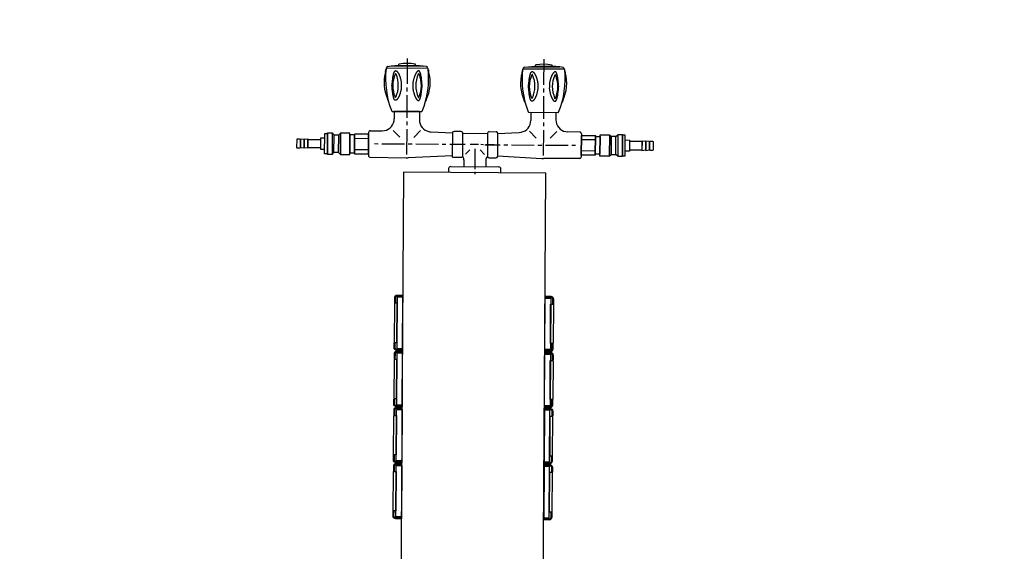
# Model space of a CAD drawing. Header units: millimetres. Extents: x -437 to 139813, y -473 to 90544.
# Tile 59 of 149: x 61743 to 62798, y 63119 to 63688. Entities that reach past the tile are written whole.
import ezdxf

# ---------------------------------------------------------------- set-up
doc = ezdxf.new("R2010")
doc.units = ezdxf.units.MM
doc.linetypes.add('DGN Style 1', pattern=[688.000884, 1.14476, -686.856124])
doc.layers.add('059 Kader (tekening)', color=253, linetype='Continuous', lineweight=13)
for name, color, linetype in [('B4TM', 3, 'Continuous'), ('installatie elektra', 4, 'Continuous'), ('LAYER_1', 160, 'Continuous'), ('meubel tek', 7, 'Continuous'), ('Xref', 253, 'Continuous')]:
    doc.layers.add(name, color=color, linetype=linetype)

# ---------------------------------------------------------------- blocks, each defined once
blk = doc.blocks.new('AE1')
at = {"layer": '059 Kader (tekening)', "color": 12, "linetype": 'Continuous', "lineweight": 13}
mesh = blk.add_polyface(dxfattribs=at)
corners = [(0, 0), (1399, 0), (1399, 841), (0, 841)]
mesh.append_faces([[corners[k] for k in face] for face in [(3, 1, 2)]], dxfattribs={"vtx0": -1, "color": 12})
mesh.append_faces([[corners[k] for k in face] for face in [(3, 0, 1)]], dxfattribs={"vtx2": -1, "color": 12})
at = {"layer": '059 Kader (tekening)', "color": 12, "linetype": 'Continuous', "lineweight": 35}
mesh = blk.add_polyface(dxfattribs=at)
corners = [(10, 10), (1389, 10), (1389, 831), (10, 831)]
mesh.append_faces([[corners[k] for k in face] for face in [(0, 2, 3)]], dxfattribs={"vtx0": -1, "color": 12})
mesh.append_faces([[corners[k] for k in face] for face in [(1, 2, 0)]], dxfattribs={"vtx1": -1, "color": 12})
blk = doc.blocks.new('electra en gas-unit ba')
at = {"layer": 'installatie elektra'}
for p, q in [((-8, 111.5), (-9, 111.5)), ((160.4, 111.5), (161.4, 111.5)), ((-8, 68.5), (-9, 68.5)), ((160.4, 68.5), (161.4, 68.5)), ((-8, 51.5), (-9, 51.5)), ((160.4, 51.5), (161.4, 51.5)), ((-8, 8.5), (-9, 8.5)), ((160.4, 8.5), (161.4, 8.5)), ((-8, -8.5), (-9, -8.5)), ((160.4, -8.5), (161.4, -8.5)), ((-8, -51.5), (-9, -51.5)), ((160.4, -51.5), (161.4, -51.5)), ((-8, -68.5), (-9, -68.5)), ((160.4, -68.5), (161.4, -68.5)), ((-8, -111.5), (-9, -111.5)), ((160.4, -111.5), (161.4, -111.5))]:
    blk.add_line(p, q, dxfattribs=at)
for points in [[(0, 117.5), (0, 119.5), (-6, 119.5, 0.414214), (-9, 116.5), (-9, 111.5)], [(-1, 117.5), (-1, 118.5), (-6, 118.5, 0.414214), (-8, 116.5), (-8, 111.5)], [(152.4, 117.5), (152.4, 119.5), (158.4, 119.5, -0.414214), (161.4, 116.5), (161.4, 111.5)], [(153.4, 117.5), (153.4, 118.5), (158.4, 118.5, -0.414214), (160.4, 116.5), (160.4, 111.5)], [(0, 62.5), (0, 60.5), (-6, 60.5, -0.414214), (-9, 63.5), (-9, 68.5)], [(-1, 62.5), (-1, 61.5), (-6, 61.5, -0.414214), (-8, 63.5), (-8, 68.5)], [(152.4, 62.5), (152.4, 60.5), (158.4, 60.5, 0.414214), (161.4, 63.5), (161.4, 68.5)], [(153.4, 62.5), (153.4, 61.5), (158.4, 61.5, 0.414214), (160.4, 63.5), (160.4, 68.5)], [(0, 57.5), (0, 59.5), (-6, 59.5, 0.414214), (-9, 56.5), (-9, 51.5)], [(-1, 57.5), (-1, 58.5), (-6, 58.5, 0.414214), (-8, 56.5), (-8, 51.5)], [(152.4, 57.5), (152.4, 59.5), (158.4, 59.5, -0.414214), (161.4, 56.5), (161.4, 51.5)], [(153.4, 57.5), (153.4, 58.5), (158.4, 58.5, -0.414214), (160.4, 56.5), (160.4, 51.5)], [(0, 2.5), (0, 0.5), (-6, 0.5, -0.414214), (-9, 3.5), (-9, 8.5)], [(-1, 2.5), (-1, 1.5), (-6, 1.5, -0.414214), (-8, 3.5), (-8, 8.5)], [(152.4, 2.5), (152.4, 0.5), (158.4, 0.5, 0.414214), (161.4, 3.5), (161.4, 8.5)], [(153.4, 2.5), (153.4, 1.5), (158.4, 1.5, 0.414214), (160.4, 3.5), (160.4, 8.5)], [(0, -2.5), (0, -0.5), (-6, -0.5, 0.414214), (-9, -3.5), (-9, -8.5)], [(-1, -2.5), (-1, -1.5), (-6, -1.5, 0.414214), (-8, -3.5), (-8, -8.5)], [(152.4, -2.5), (152.4, -0.5), (158.4, -0.5, -0.414214), (161.4, -3.5), (161.4, -8.5)], [(153.4, -2.5), (153.4, -1.5), (158.4, -1.5, -0.414214), (160.4, -3.5), (160.4, -8.5)], [(0, -57.5), (0, -59.5), (-6, -59.5, -0.414214), (-9, -56.5), (-9, -51.5)], [(-1, -57.5), (-1, -58.5), (-6, -58.5, -0.414214), (-8, -56.5), (-8, -51.5)], [(152.4, -57.5), (152.4, -59.5), (158.4, -59.5, 0.414214), (161.4, -56.5), (161.4, -51.5)], [(153.4, -57.5), (153.4, -58.5), (158.4, -58.5, 0.414214), (160.4, -56.5), (160.4, -51.5)], [(0, -62.5), (0, -60.5), (-6, -60.5, 0.414214), (-9, -63.5), (-9, -68.5)], [(-1, -62.5), (-1, -61.5), (-6, -61.5, 0.414214), (-8, -63.5), (-8, -68.5)], [(152.4, -62.5), (152.4, -60.5), (158.4, -60.5, -0.414214), (161.4, -63.5), (161.4, -68.5)], [(153.4, -62.5), (153.4, -61.5), (158.4, -61.5, -0.414214), (160.4, -63.5), (160.4, -68.5)], [(0, -117.5), (0, -119.5), (-6, -119.5, -0.414214), (-9, -116.5), (-9, -111.5)], [(-1, -117.5), (-1, -118.5), (-6, -118.5, -0.414214), (-8, -116.5), (-8, -111.5)], [(152.4, -117.5), (152.4, -119.5), (158.4, -119.5, 0.414214), (161.4, -116.5), (161.4, -111.5)], [(153.4, -117.5), (153.4, -118.5), (158.4, -118.5, 0.414214), (160.4, -116.5), (160.4, -111.5)]]:
    blk.add_lwpolyline(points, format="xyb", dxfattribs=at)
for points in [[(0, 117.5), (-6, 117.5), (-6, 62.5), (0, 62.5)], [(152.4, 117.5), (158.4, 117.5), (158.4, 62.5), (152.4, 62.5)], [(-6, 111), (-9, 111), (-9, 69), (-6, 69)], [(158.4, 111), (161.4, 111), (161.4, 69), (158.4, 69)], [(0, 57.5), (-6, 57.5), (-6, 2.5), (0, 2.5)], [(152.4, 57.5), (158.4, 57.5), (158.4, 2.5), (152.4, 2.5)], [(-6, 51), (-9, 51), (-9, 9), (-6, 9)], [(158.4, 51), (161.4, 51), (161.4, 9), (158.4, 9)], [(-6, -51), (-9, -51), (-9, -9), (-6, -9)], [(0, -57.5), (-6, -57.5), (-6, -2.5), (0, -2.5)], [(152.4, -57.5), (158.4, -57.5), (158.4, -2.5), (152.4, -2.5)], [(158.4, -51), (161.4, -51), (161.4, -9), (158.4, -9)], [(0, -117.5), (-6, -117.5), (-6, -62.5), (0, -62.5)], [(152.4, -117.5), (158.4, -117.5), (158.4, -62.5), (152.4, -62.5)], [(-6, -111), (-9, -111), (-9, -69), (-6, -69)], [(158.4, -111), (161.4, -111), (161.4, -69), (158.4, -69)]]:
    blk.add_lwpolyline(points, close=True, dxfattribs=at)
at = {"layer": 'LAYER_1', "color": 7}
for p, q in [((76.2, -252.2), (76.2, -249.6)), ((104.2, -251.2), (104.2, -255.5)), ((50.5, -257.7), (50.4, -257.7)), ((50.5, -257.7), (102, -257.7)), ((76.2, -271.1), (76.2, -255)), ((76.2, -258.1), (76.2, -255.4)), ((76.2, -276.9), (76.2, -260.7)), ((101.9, -257.7), (102, -257.7)), ((-37.8, -293.7), (-37.8, -269)), ((-36.2, -267.3), (2.7, -266.8)), ((2.7, -266.8), (4.7, -266.8)), ((3, -297.4), (3, -270.1)), ((52, -269.3), (4.7, -266.8)), ((52, -293.7), (52, -269)), ((61.2, -267.3), (53.7, -267.3)), ((70.7, -275.7), (66, -270.9)), ((81.7, -275.7), (86.5, -270.9)), ((91.3, -267.3), (98.8, -267.3)), ((100.4, -269.3), (147.8, -266.8)), ((100.4, -293.7), (100.4, -269)), ((147.8, -266.8), (149.8, -266.8)), ((149.4, -297.4), (149.4, -270.1)), ((188.6, -267.3), (149.8, -266.8)), ((190.2, -293.7), (190.2, -268.9)), ((190.2, -293.7), (190.2, -269)), ((-27.5, -281.3), (-31.5, -281.3)), ((0.7, -281.3), (-23.4, -281.3)), ((8.8, -281.3), (4.7, -281.3)), ((37, -281.3), (12.8, -281.3)), ((45.1, -281.3), (41.1, -281.3)), ((65.6, -281.3), (49.2, -281.3)), ((80, -281.3), (71.1, -281.3)), ((85.3, -281.3), (82.6, -281.3)), ((86.8, -281.3), (103.2, -281.3)), ((96.9, -281.3), (88, -281.3)), ((107.3, -281.3), (111.3, -281.3)), ((115.4, -281.3), (139.6, -281.3)), ((143.6, -281.3), (147.7, -281.3)), ((151.7, -281.3), (175.9, -281.3)), ((180, -281.3), (184, -281.3)), ((-36.2, -295.3), (-23.2, -295.5)), ((-11.6, -295.9), (-4.3, -288.6)), ((17.8, -295.9), (10.5, -288.6)), ((52, -293.4), (28.8, -294.5)), ((61.2, -295.3), (53.7, -295.3)), ((89.6, -293.1), (62.8, -293.1)), ((91.3, -295.3), (98.8, -295.3)), ((100.4, -293.4), (123.6, -294.5)), ((134.7, -295.9), (141.9, -288.6)), ((164, -295.9), (156.8, -288.6)), ((188.6, -295.3), (175.6, -295.5)), ((3, -305.5), (3, -301.5)), ((149.4, -305.5), (149.4, -301.5)), ((-10.4, -316.3), (-10.4, -308.4)), ((3, -333.7), (3, -309.5)), ((16.5, -316.3), (16.5, -307.5)), ((135.9, -316.3), (135.9, -307.5)), ((149.4, -333.7), (149.4, -309.5)), ((162.8, -316.3), (162.8, -308.4)), ((3, -341.8), (3, -337.7)), ((3, -373.1), (3, -345.8)), ((149.4, -341.8), (149.4, -337.7)), ((149.4, -373.1), (149.4, -345.8))]:
    blk.add_line(p, q, dxfattribs=at)
at = {"layer": 'LAYER_1', "color": 2}
for p, q in [((16.5, -316.3), (-10.4, -316.3)), ((135.9, -316.3), (162.8, -316.3)), ((-16.8, -327.1), (-17.5, -329)), ((23.6, -329), (23, -327.1)), ((129.4, -327.1), (128.8, -329)), ((169.9, -329), (169.3, -327.1)), ((-20.1, -358.9), (-19.7, -360.9)), ((-19, -362.5), (-19, -362.8)), ((25.2, -362.5), (-19, -362.5)), ((25.1, -362.5), (-19, -362.5)), ((-14.1, -365), (20.3, -365)), ((-6.1, -365.7), (12.2, -365.7)), ((-5.8, -365.7), (-5.8, -366.7)), ((-5.8, -365.7), (12, -365.7)), ((20.3, -365), (12.2, -365.7)), ((23.8, -364.4), (20.3, -365)), ((25.1, -362.5), (25.1, -362.8)), ((25.8, -360.9), (26.1, -358.9)), ((126.3, -358.9), (126.6, -360.9)), ((127.3, -362.5), (127.3, -362.8)), ((171.4, -362.5), (127.3, -362.5)), ((171.4, -362.5), (127.3, -362.5)), ((132.2, -365), (166.5, -365)), ((140.2, -365.7), (158.5, -365.7)), ((140.5, -365.7), (140.5, -366.7)), ((140.5, -365.7), (158.3, -365.7)), ((166.5, -365), (158.5, -365.7)), ((170.1, -364.4), (166.5, -365)), ((172.1, -360.9), (172.5, -358.9))]:
    blk.add_line(p, q, dxfattribs=at)
at = {"layer": 'LAYER_1', "color": 7}
for points in [[(50.4, -257.7), (49.5, -257.5), (48.9, -257), (48.4, -256.4), (48.2, -255.5), (48.2, -251.2)], [(104.2, -255.5), (104, -256.4), (103.5, -257), (102.9, -257.5), (102, -257.7)], [(-37.8, -293.7), (-37.8, -268.9), (-37.7, -268.3), (-37.3, -267.8), (-36.9, -267.5), (-36.2, -267.3)], [(53.7, -267.3), (53, -267.5), (52.4, -267.8), (52.2, -268.3), (52, -269)], [(62.8, -293.7), (62.8, -269), (62.7, -268.3), (62.3, -267.8), (61.7, -267.5), (61.2, -267.3)], [(64.5, -265), (64.4, -266.1), (64.1, -267), (63.5, -267.9), (62.8, -268.5)], [(89.7, -268.5), (89, -267.9), (88.4, -267), (88, -266.1), (87.9, -265)], [(89.6, -293.7), (89.6, -269), (89.8, -268.3), (90.1, -267.8), (90.7, -267.5), (91.3, -267.3)], [(98.8, -267.3), (99.4, -267.5), (100, -267.8), (100.3, -268.3), (100.4, -269)], [(188.6, -267.3), (189.3, -267.5), (189.7, -267.8), (190.1, -268.3), (190.2, -268.9)], [(-36.2, -295.3), (-36.9, -295.2), (-37.3, -294.8), (-37.7, -294.3), (-37.8, -293.7)], [(16.5, -307.5), (16.7, -305.3), (17.2, -303.2), (18.2, -301.2), (19.4, -299.4), (20.9, -297.8), (22.6, -296.5), (24.6, -295.6), (26.6, -294.9), (28.8, -294.5)], [(52, -293.7), (52.2, -294.3), (52.4, -294.8), (53, -295.2), (53.7, -295.3)], [(61.2, -295.3), (61.7, -295.2), (62.3, -294.8), (62.7, -294.3), (62.8, -293.7)], [(91.3, -295.3), (90.7, -295.2), (90.1, -294.8), (89.8, -294.3), (89.6, -293.7)], [(100.4, -293.7), (100.3, -294.3), (100, -294.8), (99.4, -295.2), (98.8, -295.3)], [(123.6, -294.5), (125.8, -294.9), (127.9, -295.6), (129.8, -296.5), (131.6, -297.8), (133.1, -299.4), (134.3, -301.2), (135.2, -303.2), (135.7, -305.3), (135.9, -307.5)], [(190.2, -293.7), (190.1, -294.3), (189.7, -294.8), (189.3, -295.2), (188.6, -295.3)], [(-23.2, -295.5), (-20.9, -295.8), (-18.7, -296.3), (-16.8, -297.3), (-14.9, -298.6), (-13.4, -300.2), (-12.1, -302), (-11.1, -304), (-10.6, -306.2), (-10.4, -308.4)], [(162.8, -308.4), (163, -306.2), (163.5, -304), (164.5, -302), (165.8, -300.2), (167.4, -298.6), (169.2, -297.3), (171.1, -296.3), (173.3, -295.8), (175.6, -295.5)]]:
    blk.add_lwpolyline(points, dxfattribs=at)
at = {"layer": 'LAYER_1', "color": 2}
for points in [[(-13.2, -316.6), (-13, -316.4), (-12.7, -316.3)], [(-12.7, -316.3), (18.8, -316.3), (19.1, -316.4), (19.4, -316.6)], [(133.1, -316.6), (133.3, -316.4), (133.6, -316.3)], [(133.6, -316.3), (165.1, -316.3), (165.4, -316.4), (165.6, -316.6)], [(-19.6, -362.1), (-20, -356.2), (-20.1, -350.5), (-19.8, -344.7), (-19.1, -339), (-18.2, -333.2), (-16.9, -327.6), (-15.2, -322), (-13.2, -316.6)], [(19.4, -316.6), (21.4, -322), (23, -327.6), (24.3, -333.2), (25.3, -339), (25.9, -344.7), (26.1, -350.5), (26.1, -356.2), (25.7, -362.1)], [(126.7, -362.1), (126.3, -356.2), (126.3, -350.5), (126.5, -344.7), (127.2, -339), (128.1, -333.2), (129.4, -327.6), (131.1, -322), (133.1, -316.6)], [(165.6, -316.6), (167.6, -322), (169.3, -327.6), (170.6, -333.2), (171.5, -339), (172.2, -344.7), (172.5, -350.5), (172.5, -356.2), (172, -362.1)], [(-20.1, -358.9), (-20.9, -355.2), (-21.5, -351.3), (-21.6, -347.5), (-21.6, -343.7), (-21, -339.9), (-20.1, -336.1), (-19, -332.6), (-17.5, -329)], [(-9.7, -356.3), (-10.9, -353.3), (-11.6, -350.2), (-12.1, -347.1), (-12.2, -344), (-12.1, -340.8), (-11.6, -337.7), (-10.9, -334.6), (-9.7, -331.6)], [(-9.7, -331.6), (-9.4, -331.3), (-9.1, -331.3), (-8.8, -331.6)], [(-8.8, -331.6), (-7.7, -334.6), (-6.9, -337.7), (-6.4, -340.8), (-6.3, -344), (-6.4, -347.1), (-6.9, -350.2), (-7.7, -353.3), (-8.8, -356.3)], [(14.9, -356.3), (13.8, -353.3), (13.1, -350.2), (12.6, -347.1), (12.4, -344), (12.6, -340.8), (13.1, -337.7), (13.8, -334.6), (14.9, -331.6)], [(14.9, -331.6), (15.2, -331.3), (15.6, -331.3), (15.9, -331.6)], [(15.9, -331.6), (16.9, -334.6), (17.7, -337.7), (18.2, -340.8), (18.4, -344), (18.2, -347.1), (17.7, -350.2), (16.9, -353.3), (15.9, -356.3)], [(23.6, -329), (25.1, -332.6), (26.3, -336.1), (27.2, -339.9), (27.7, -343.7), (27.8, -347.5), (27.7, -351.3), (27.1, -355.2), (26.1, -358.9)], [(126.3, -358.9), (125.4, -355.2), (124.8, -351.3), (124.7, -347.5), (124.7, -343.7), (125.3, -339.9), (126.1, -336.1), (127.3, -332.6), (128.8, -329)], [(136.6, -356.3), (135.5, -353.3), (134.7, -350.2), (134.2, -347.1), (134, -344), (134.2, -340.8), (134.7, -337.7), (135.5, -334.6), (136.6, -331.6)], [(136.6, -331.6), (136.9, -331.3), (137.2, -331.3), (137.5, -331.6)], [(137.5, -331.6), (138.6, -334.6), (139.4, -337.7), (139.9, -340.8), (140, -344), (139.9, -347.1), (139.4, -350.2), (138.6, -353.3), (137.5, -356.3)], [(161.2, -356.3), (160.2, -353.3), (159.3, -350.2), (158.9, -347.1), (158.7, -344), (158.9, -340.8), (159.3, -337.7), (160.2, -334.6), (161.2, -331.6)], [(161.2, -331.6), (161.5, -331.3), (161.8, -331.3), (162.2, -331.6)], [(162.2, -331.6), (163.2, -334.6), (164, -337.7), (164.5, -340.8), (164.7, -344), (164.5, -347.1), (164, -350.2), (163.2, -353.3), (162.2, -356.3)], [(169.9, -329), (171.4, -332.6), (172.6, -336.1), (173.5, -339.9), (174, -343.7), (174.1, -347.5), (173.9, -351.3), (173.4, -355.2), (172.5, -358.9)], [(-8.8, -356.3), (-9.1, -356.6), (-9.4, -356.6), (-9.7, -356.3)], [(15.9, -356.3), (15.6, -356.6), (15.2, -356.6), (14.9, -356.3)], [(137.5, -356.3), (137.2, -356.6), (136.9, -356.6), (136.6, -356.3)], [(162.2, -356.3), (161.8, -356.6), (161.5, -356.6), (161.2, -356.3)], [(-19, -362.5), (-19.4, -362.4), (-19.6, -362.1)], [(-17.6, -364.4), (-18.2, -364.2), (-18.6, -363.8), (-18.9, -363.4), (-19, -362.8)], [(-17.6, -364.4), (-14.1, -365), (-6.1, -365.7)], [(-5.5, -367), (-5.7, -366.9), (-5.8, -366.7)], [(11.7, -367), (7.4, -367.5), (3, -367.7), (-1.3, -367.5), (-5.5, -367)], [(12, -365.7), (12, -366.7), (11.9, -366.9), (11.7, -367)], [(25.1, -362.8), (25, -363.4), (24.7, -363.8), (24.3, -364.2), (23.8, -364.4)], [(25.7, -362.1), (25.5, -362.4), (25.2, -362.5)], [(127.3, -362.5), (126.9, -362.4), (126.7, -362.1)], [(128.6, -364.4), (128.1, -364.2), (127.7, -363.8), (127.4, -363.4), (127.3, -362.8)], [(128.6, -364.4), (132.2, -365), (140.2, -365.7)], [(140.7, -367), (140.5, -366.9), (140.5, -366.7)], [(158, -367), (153.7, -367.5), (149.4, -367.7), (145, -367.5), (140.7, -367)], [(158.3, -365.7), (158.3, -366.7), (158.2, -366.9), (158, -367)], [(171.4, -362.8), (171.3, -363.4), (171, -363.8), (170.6, -364.2), (170.1, -364.4)], [(172, -362.1), (171.8, -362.4), (171.4, -362.5), (171.4, -362.8)]]:
    blk.add_lwpolyline(points, dxfattribs=at)
for points in [[(-13.2, -344), (-13, -345.4), (-12.8, -346.9), (-12.7, -347.7), (-12.7, -348.4), (-12.6, -349.1), (-12.5, -349.8), (-12.4, -350.5), (-12.4, -351.3), (-12.3, -351.9), (-12.2, -352.6), (-12.1, -353.1), (-12, -353.5), (-12, -353.8), (-11.9, -354.1), (-11.9, -354.4), (-11.8, -354.6), (-11.7, -354.9), (-11.7, -355.2), (-11.6, -355.5), (-11.5, -355.8), (-11.5, -356), (-11.4, -356.2), (-11.4, -356.5), (-11.3, -356.8), (-11.2, -357), (-11.1, -357.2), (-11.1, -357.5), (-11, -357.6), (-10.9, -357.8), (-10.9, -358), (-10.9, -358.2), (-10.8, -358.4), (-10.7, -358.6), (-10.6, -358.7), (-10.5, -358.9), (-10.4, -359), (-10.3, -359.1), (-10.2, -359.2), (-10.2, -359.3), (-10.1, -359.4), (-10, -359.5), (-9.9, -359.6), (-9.8, -359.7), (-9.6, -359.7), (-9.5, -359.8), (-9.3, -359.8), (-9.3, -359.9), (-9.2, -359.9), (-9.1, -359.8), (-8.8, -359.8), (-8.7, -359.7), (-8.6, -359.7), (-8.5, -359.6), (-8.3, -359.5), (-8.2, -359.4), (-8.1, -359.3), (-7.9, -359.2), (-7.8, -359.1), (-7.8, -359), (-7.6, -358.9), (-7.5, -358.8), (-7.4, -358.6), (-7.2, -358.4), (-7.1, -358.3), (-7, -358.1), (-6.8, -357.9), (-6.7, -357.7), (-6.5, -357.5), (-6.4, -357.3), (-6.3, -357.1), (-6.2, -356.9), (-6.1, -356.6), (-6, -356.4), (-5.8, -356.1), (-5.7, -355.9), (-5.6, -355.7), (-5.5, -355.4), (-5.3, -355.1), (-5.2, -354.8), (-5.1, -354.5), (-5, -354.3), (-4.9, -354), (-4.7, -353.7), (-4.7, -353.4), (-4.6, -353), (-4.5, -352.8), (-4.4, -352.5), (-4.2, -351.8), (-4, -351.2), (-3.8, -350.4), (-3.7, -349.8), (-3.5, -349.1), (-3.4, -348.3), (-3.3, -347.7), (-3.2, -346.9), (-3.1, -346.2), (-3.1, -345.4), (-3.1, -345.1), (-3.1, -342.9), (-3.1, -342.5), (-3.1, -341.8), (-3.2, -341), (-3.3, -340.4), (-3.4, -339.6), (-3.5, -338.9), (-3.7, -338.2), (-3.8, -337.5), (-4, -336.8), (-4.2, -336.1), (-4.4, -335.5), (-4.5, -335.2), (-4.6, -334.9), (-4.7, -334.6), (-4.7, -334.3), (-4.9, -334), (-5, -333.7), (-5.1, -333.4), (-5.2, -333.1), (-5.3, -332.8), (-5.5, -332.6), (-5.6, -332.3), (-5.7, -332.1), (-5.8, -331.8), (-6, -331.5), (-6.1, -331.3), (-6.2, -331.1), (-6.3, -330.9), (-6.4, -330.7), (-6.5, -330.4), (-6.7, -330.2), (-6.8, -330), (-7, -329.8), (-7.1, -329.7), (-7.2, -329.6), (-7.4, -329.4), (-7.5, -329.2), (-7.6, -329.1), (-7.8, -328.9), (-7.8, -328.8), (-7.9, -328.7), (-8.1, -328.6), (-8.2, -328.5), (-8.3, -328.4), (-8.5, -328.3), (-8.6, -328.2), (-8.7, -328.2), (-8.8, -328.2), (-9.5, -328.2), (-9.6, -328.2), (-9.8, -328.2), (-9.9, -328.3), (-10, -328.4), (-10.1, -328.5), (-10.2, -328.6), (-10.2, -328.7), (-10.3, -328.8), (-10.4, -329), (-10.5, -329.1), (-10.6, -329.3), (-10.7, -329.4), (-10.8, -329.6), (-10.9, -329.7), (-10.9, -329.9), (-10.9, -330.1), (-11, -330.3), (-11.1, -330.5), (-11.1, -330.8), (-11.2, -331), (-11.3, -331.2), (-11.4, -331.4), (-11.4, -331.7), (-11.5, -331.9), (-11.5, -332.2), (-11.6, -332.5), (-11.7, -332.8), (-11.7, -333), (-11.8, -333.3), (-11.9, -333.6), (-11.9, -333.9), (-12, -334.2), (-12, -334.4), (-12.1, -334.8), (-12.2, -335.4), (-12.3, -336), (-12.4, -336.7), (-12.4, -337.4), (-12.5, -338.1), (-12.6, -338.9), (-12.7, -339.5), (-12.7, -340.3), (-12.8, -341), (-13, -342.5)], [(19.3, -344), (19.2, -345.4), (19, -346.9), (18.9, -347.7), (18.8, -348.4), (18.7, -349.1), (18.6, -349.8), (18.5, -350.5), (18.4, -351.3), (18.4, -351.9), (18.3, -352.6), (18.2, -353.1), (18.2, -353.5), (18.1, -353.8), (18.1, -354.1), (18, -354.4), (17.9, -354.6), (17.9, -354.9), (17.8, -355.2), (17.8, -355.5), (17.7, -355.8), (17.6, -356), (17.6, -356.2), (17.5, -356.5), (17.4, -356.8), (17.4, -357), (17.3, -357.2), (17.2, -357.5), (17.1, -357.6), (17.1, -357.8), (17, -358), (16.9, -358.2), (16.9, -358.4), (16.8, -358.6), (16.8, -358.7), (16.7, -358.9), (16.6, -359), (16.5, -359.1), (16.4, -359.2), (16.3, -359.3), (16.2, -359.4), (16.1, -359.5), (16, -359.6), (15.9, -359.7), (15.8, -359.7), (15.7, -359.8), (15.5, -359.8), (15.4, -359.9), (15.3, -359.9), (15.2, -359.8), (15, -359.8), (14.9, -359.7), (14.7, -359.7), (14.6, -359.6), (14.5, -359.5), (14.3, -359.4), (14.2, -359.3), (14.1, -359.2), (13.9, -359.1), (13.8, -359), (13.8, -358.9), (13.6, -358.8), (13.5, -358.6), (13.4, -358.4), (13.2, -358.3), (13.1, -358.1), (13, -357.9), (12.8, -357.7), (12.7, -357.5), (12.6, -357.3), (12.4, -357.1), (12.3, -356.9), (12.2, -356.6), (12.1, -356.4), (12, -356.1), (11.9, -355.9), (11.7, -355.7), (11.6, -355.4), (11.5, -355.1), (11.4, -354.8), (11.2, -354.5), (11.1, -354.3), (11, -354), (10.9, -353.7), (10.8, -353.4), (10.7, -353), (10.7, -352.8), (10.6, -352.5), (10.4, -351.8), (10.2, -351.2), (10, -350.4), (9.8, -349.8), (9.7, -349.1), (9.5, -348.3), (9.4, -347.7), (9.3, -346.9), (9.3, -346.2), (9.2, -345.4), (9.2, -342.5), (9.3, -341.8), (9.3, -341), (9.4, -340.4), (9.5, -339.6), (9.7, -338.9), (9.8, -338.2), (10, -337.5), (10.2, -336.8), (10.4, -336.1), (10.6, -335.5), (10.7, -335.2), (10.7, -334.9), (10.8, -334.6), (10.9, -334.3), (11, -334), (11.1, -333.7), (11.2, -333.4), (11.4, -333.1), (11.5, -332.8), (11.6, -332.6), (11.7, -332.3), (11.9, -332.1), (12, -331.8), (12.1, -331.5), (12.2, -331.3), (12.3, -331.1), (12.4, -330.9), (12.6, -330.7), (12.7, -330.4), (12.8, -330.2), (13, -330), (13.1, -329.8), (13.2, -329.7), (13.4, -329.6), (13.5, -329.4), (13.6, -329.2), (13.8, -329.1), (13.8, -328.9), (13.9, -328.8), (14.1, -328.7), (14.2, -328.6), (14.3, -328.5), (14.5, -328.4), (14.6, -328.3), (14.7, -328.2), (14.9, -328.2), (15, -328.2), (15.7, -328.2), (15.8, -328.2), (15.9, -328.2), (16, -328.3), (16.1, -328.4), (16.2, -328.5), (16.3, -328.6), (16.4, -328.7), (16.5, -328.8), (16.6, -329), (16.7, -329.1), (16.8, -329.3), (16.8, -329.4), (16.9, -329.6), (16.9, -329.7), (17, -329.9), (17.1, -330.1), (17.1, -330.3), (17.2, -330.5), (17.3, -330.8), (17.4, -331), (17.4, -331.2), (17.5, -331.4), (17.6, -331.7), (17.6, -331.9), (17.7, -332.2), (17.8, -332.5), (17.8, -332.8), (17.9, -333), (17.9, -333.3), (18, -333.6), (18.1, -333.9), (18.1, -334.2), (18.2, -334.4), (18.2, -334.8), (18.3, -335.4), (18.4, -336), (18.4, -336.7), (18.5, -337.4), (18.6, -338.1), (18.7, -338.9), (18.8, -339.5), (18.9, -340.3), (19, -341), (19.2, -342.5)], [(133.1, -344), (133.3, -345.4), (133.5, -346.9), (133.5, -347.7), (133.6, -348.4), (133.7, -349.1), (133.8, -349.8), (133.9, -350.5), (134, -351.3), (134, -351.9), (134.1, -352.6), (134.2, -353.1), (134.3, -353.5), (134.3, -353.8), (134.4, -354.1), (134.4, -354.4), (134.5, -354.6), (134.5, -354.9), (134.6, -355.2), (134.7, -355.5), (134.7, -355.8), (134.8, -356), (134.9, -356.2), (134.9, -356.5), (135, -356.8), (135.1, -357), (135.1, -357.2), (135.2, -357.5), (135.3, -357.6), (135.4, -357.8), (135.4, -358), (135.5, -358.2), (135.5, -358.4), (135.6, -358.6), (135.7, -358.7), (135.8, -358.9), (135.9, -359), (135.9, -359.1), (136, -359.2), (136.1, -359.3), (136.2, -359.4), (136.3, -359.5), (136.4, -359.6), (136.5, -359.7), (136.6, -359.7), (136.7, -359.8), (137, -359.8), (137, -359.9), (137.1, -359.9), (137.2, -359.8), (137.5, -359.8), (137.6, -359.7), (137.7, -359.7), (137.8, -359.6), (138, -359.5), (138.1, -359.4), (138.2, -359.3), (138.4, -359.2), (138.5, -359.1), (138.6, -359), (138.7, -358.9), (138.8, -358.8), (138.9, -358.6), (139.1, -358.4), (139.2, -358.3), (139.3, -358.1), (139.5, -357.9), (139.6, -357.7), (139.7, -357.5), (139.9, -357.3), (140, -357.1), (140.1, -356.9), (140.2, -356.6), (140.3, -356.4), (140.4, -356.1), (140.6, -355.9), (140.7, -355.7), (140.8, -355.4), (140.9, -355.1), (141.1, -354.8), (141.2, -354.5), (141.3, -354.3), (141.4, -354), (141.5, -353.7), (141.7, -353.4), (141.7, -353), (141.8, -352.8), (141.9, -352.5), (142.1, -351.8), (142.3, -351.2), (142.4, -350.4), (142.6, -349.8), (142.8, -349.1), (142.9, -348.3), (143, -347.7), (143.1, -346.9), (143.2, -346.2), (143.2, -345.1), (143.2, -344.7), (143.2, -343.3), (143.2, -342.9), (143.2, -341.8), (143.1, -341), (143, -340.4), (142.9, -339.6), (142.8, -338.9), (142.6, -338.2), (142.4, -337.5), (142.3, -336.8), (142.1, -336.1), (141.9, -335.5), (141.8, -335.2), (141.7, -334.9), (141.7, -334.6), (141.5, -334.3), (141.4, -334), (141.3, -333.7), (141.2, -333.4), (141.1, -333.1), (140.9, -332.8), (140.8, -332.6), (140.7, -332.3), (140.6, -332.1), (140.4, -331.8), (140.3, -331.5), (140.2, -331.3), (140.1, -331.1), (140, -330.9), (139.9, -330.7), (139.7, -330.4), (139.6, -330.2), (139.5, -330), (139.3, -329.8), (139.2, -329.7), (139.1, -329.6), (138.9, -329.4), (138.8, -329.2), (138.7, -329.1), (138.6, -328.9), (138.5, -328.8), (138.4, -328.7), (138.2, -328.6), (138.1, -328.5), (138, -328.4), (137.8, -328.3), (137.7, -328.2), (137.6, -328.2), (137.5, -328.2), (136.7, -328.2), (136.6, -328.2), (136.5, -328.2), (136.4, -328.3), (136.3, -328.4), (136.2, -328.5), (136.1, -328.6), (136, -328.7), (135.9, -328.8), (135.9, -329), (135.8, -329.1), (135.7, -329.3), (135.6, -329.4), (135.5, -329.6), (135.5, -329.7), (135.4, -329.9), (135.4, -330.1), (135.3, -330.3), (135.2, -330.5), (135.1, -330.8), (135.1, -331), (135, -331.2), (134.9, -331.4), (134.9, -331.7), (134.8, -331.9), (134.7, -332.2), (134.7, -332.5), (134.6, -332.8), (134.5, -333), (134.5, -333.3), (134.4, -333.6), (134.4, -333.9), (134.3, -334.2), (134.3, -334.4), (134.2, -334.8), (134.1, -335.4), (134, -336), (134, -336.7), (133.9, -337.4), (133.8, -338.1), (133.7, -338.9), (133.6, -339.5), (133.5, -340.3), (133.5, -341), (133.3, -342.5)], [(165.6, -344), (165.4, -345.4), (165.3, -346.9), (165.2, -347.7), (165.1, -348.4), (165, -349.1), (164.9, -349.8), (164.8, -350.5), (164.8, -351.3), (164.7, -351.9), (164.6, -352.6), (164.5, -353.1), (164.5, -353.5), (164.4, -353.8), (164.3, -354.1), (164.3, -354.4), (164.2, -354.6), (164.2, -354.9), (164.1, -355.2), (164, -355.5), (164, -355.8), (163.9, -356), (163.9, -356.2), (163.8, -356.5), (163.7, -356.8), (163.6, -357), (163.6, -357.2), (163.5, -357.5), (163.4, -357.6), (163.3, -357.8), (163.3, -358), (163.2, -358.2), (163.2, -358.4), (163.1, -358.6), (163, -358.7), (163, -358.9), (162.9, -359), (162.8, -359.1), (162.7, -359.2), (162.6, -359.3), (162.5, -359.4), (162.4, -359.5), (162.3, -359.6), (162.2, -359.7), (162.1, -359.7), (162, -359.8), (161.8, -359.8), (161.7, -359.9), (161.6, -359.9), (161.5, -359.8), (161.3, -359.8), (161.1, -359.7), (161, -359.7), (160.9, -359.6), (160.8, -359.5), (160.6, -359.4), (160.5, -359.3), (160.4, -359.2), (160.2, -359.1), (160.2, -359), (160.1, -358.9), (159.9, -358.8), (159.8, -358.6), (159.7, -358.4), (159.5, -358.3), (159.4, -358.1), (159.2, -357.9), (159.1, -357.7), (159, -357.5), (158.8, -357.3), (158.7, -357.1), (158.6, -356.9), (158.5, -356.6), (158.4, -356.4), (158.3, -356.1), (158.2, -355.9), (158, -355.7), (157.9, -355.4), (157.8, -355.1), (157.6, -354.8), (157.5, -354.5), (157.4, -354.3), (157.3, -354), (157.2, -353.7), (157.1, -353.4), (157.1, -353), (156.9, -352.8), (156.8, -352.5), (156.6, -351.8), (156.4, -351.2), (156.3, -350.4), (156.1, -349.8), (156, -349.1), (155.8, -348.3), (155.7, -347.7), (155.6, -346.9), (155.5, -346.2), (155.5, -344.3), (155.5, -344), (155.5, -343.6), (155.5, -341.8), (155.6, -341), (155.7, -340.4), (155.8, -339.6), (156, -338.9), (156.1, -338.2), (156.3, -337.5), (156.4, -336.8), (156.6, -336.1), (156.8, -335.5), (156.9, -335.2), (157.1, -334.9), (157.1, -334.6), (157.2, -334.3), (157.3, -334), (157.4, -333.7), (157.5, -333.4), (157.6, -333.1), (157.8, -332.8), (157.9, -332.6), (158, -332.3), (158.2, -332.1), (158.3, -331.8), (158.4, -331.5), (158.5, -331.3), (158.6, -331.1), (158.7, -330.9), (158.8, -330.7), (159, -330.4), (159.1, -330.2), (159.2, -330), (159.4, -329.8), (159.5, -329.7), (159.7, -329.6), (159.8, -329.4), (159.9, -329.2), (160.1, -329.1), (160.2, -328.9), (160.2, -328.8), (160.4, -328.7), (160.5, -328.6), (160.6, -328.5), (160.8, -328.4), (160.9, -328.3), (161, -328.2), (161.1, -328.2), (161.3, -328.2), (162, -328.2), (162.1, -328.2), (162.2, -328.2), (162.3, -328.3), (162.4, -328.4), (162.5, -328.5), (162.6, -328.6), (162.7, -328.7), (162.8, -328.8), (162.9, -329), (163, -329.1), (163, -329.3), (163.1, -329.4), (163.2, -329.6), (163.2, -329.7), (163.3, -329.9), (163.3, -330.1), (163.4, -330.3), (163.5, -330.5), (163.6, -330.8), (163.6, -331), (163.7, -331.2), (163.8, -331.4), (163.9, -331.7), (163.9, -331.9), (164, -332.2), (164, -332.5), (164.1, -332.8), (164.2, -333), (164.2, -333.3), (164.3, -333.6), (164.3, -333.9), (164.4, -334.2), (164.5, -334.4), (164.5, -334.8), (164.6, -335.4), (164.7, -336), (164.8, -336.7), (164.8, -337.4), (164.9, -338.1), (165, -338.9), (165.1, -339.5), (165.2, -340.3), (165.3, -341), (165.4, -342.5)]]:
    blk.add_lwpolyline(points, close=True, dxfattribs=at)
at = {"layer": 'meubel tek'}
for p, q in [((64.5, -265), (64.5, -257.7)), ((87.9, -265), (87.9, -257.7))]:
    blk.add_line(p, q, dxfattribs=at)
at = {"layer": 'meubel tek', "color": 3}
for p, q in [((-114.8, -285.8), (-114.8, -276.8)), ((-110.8, -285.8), (-110.8, -276.8)), ((-52.8, -275.3), (-37.8, -275.3)), ((205.2, -275.3), (190.2, -275.3)), ((263.2, -285.8), (263.2, -276.8)), ((267.2, -285.8), (267.2, -276.8)), ((-52.8, -287.3), (-37.8, -287.3)), ((205.2, -287.3), (190.2, -287.3))]:
    blk.add_line(p, q, dxfattribs=at)
at = {"layer": 'meubel tek', "color": 2}
blk.add_lwpolyline([(0, 251.2), (152.4, 251.2), (152.4, -251.2), (0, -251.2)], close=True, dxfattribs=at)
at = {"layer": 'meubel tek', "color": 3}
for points in [[(-81.8, -270.3), (-84.8, -270.3), (-84.8, -292.3), (-81.8, -292.3)], [(-81.8, -292.8), (-76.8, -292.8), (-76.8, -269.8), (-81.8, -269.8)], [(-76.8, -269.8), (-74.8, -271.8), (-74.8, -290.8), (-76.8, -292.8)], [(-69.8, -271.8), (-74.8, -271.8), (-74.8, -290.8), (-69.8, -290.8)], [(-67.8, -269.8), (-69.8, -271.8), (-69.8, -290.8), (-67.8, -292.8)], [(-57.8, -292.8), (-67.8, -292.8), (-67.8, -269.8), (-57.8, -269.8)], [(-52.8, -290.8), (-57.8, -290.8), (-57.8, -271.8), (-52.8, -271.8)], [(-37.8, -291.8), (-52.8, -291.8), (-52.8, -270.8), (-37.8, -270.8)], [(190.2, -291.8), (205.2, -291.8), (205.2, -270.8), (190.2, -270.8)], [(205.2, -290.8), (210.2, -290.8), (210.2, -271.8), (205.2, -271.8)], [(210.2, -292.8), (220.2, -292.8), (220.2, -269.8), (210.2, -269.8)], [(220.2, -269.8), (222.2, -271.8), (222.2, -290.8), (220.2, -292.8)], [(222.2, -271.8), (227.2, -271.8), (227.2, -290.8), (222.2, -290.8)], [(229.2, -269.8), (227.2, -271.8), (227.2, -290.8), (229.2, -292.8)], [(234.2, -292.8), (229.2, -292.8), (229.2, -269.8), (234.2, -269.8)], [(234.2, -270.3), (237.2, -270.3), (237.2, -292.3), (234.2, -292.3)], [(-106.8, -276.3), (-110.8, -276.8), (-110.8, -285.8), (-106.8, -286.3)], [(-102.8, -276.3), (-106.8, -276.8), (-106.8, -285.8), (-102.8, -286.3)], [(-89.3, -276.8), (-102.8, -276.8), (-102.8, -285.8), (-89.3, -285.8)], [(-84.8, -287.3), (-89.3, -287.3), (-89.3, -275.3), (-84.8, -275.3)], [(237.2, -287.3), (241.7, -287.3), (241.7, -275.3), (237.2, -275.3)], [(241.7, -276.8), (255.2, -276.8), (255.2, -285.8), (241.7, -285.8)], [(255.2, -276.3), (259.2, -276.8), (259.2, -285.8), (255.2, -286.3)], [(259.2, -276.3), (263.2, -276.8), (263.2, -285.8), (259.2, -286.3)]]:
    blk.add_lwpolyline(points, close=True, dxfattribs=at)
for centre, start, end in [((-112.8, -280.5), 61.9275, 118.0725), ((265.2, -280.5), 61.9275, 118.0725), ((-112.8, -282), 241.9275, 298.0725), ((265.2, -282), 241.9275, 298.0725)]:
    blk.add_arc(centre, 4.25, start, end, dxfattribs=at)

msp = doc.modelspace()

# ---------------------------------------------------------------- linework, layer by layer
at = {"layer": 'B4TM'}
msp.add_arc((62229.2, 63273), 875, 201.4723, 157.7943, dxfattribs=at)

# ---------------------------------------------------------------- block references
at = {"layer": 'B4TM', "xscale": -1, "rotation": 179.6332726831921}
msp.add_blockref('electra en gas-unit ba', (62153, 63273.4), dxfattribs=at)
at = {"layer": 'Xref', "linetype": 'Continuous', "lineweight": 35, "xscale": 100, "yscale": 100, "zscale": 100}
msp.add_blockref('AE1', (-87, 6444.2), dxfattribs=at)

# ---------------------------------------------------------------- meshes
at = {"layer": 'Xref', "linetype": 'DGN Style 1', "lineweight": 13}
mesh = msp.add_polyface(dxfattribs=at)
corners = [(52913, 85844.2), (67613, 85844.2), (67613, 60044.2), (60263, 60044.2), (41813, 60044.2), (41813, 85844.2), (49313, 85844.2), (49313, 85834.2), (52913, 85834.2)]
mesh.append_faces([[corners[k] for k in face] for face in [(3, 1, 2), (1, 8, 0), (7, 5, 6)]], dxfattribs={"vtx0": -1})
mesh.append_faces([[corners[k] for k in face] for face in [(8, 3, 7), (4, 7, 3)]], dxfattribs={"vtx0": -1, "vtx1": -1})
mesh.append_faces([[corners[k] for k in face] for face in [(3, 8, 1)]], dxfattribs={"vtx0": -1, "vtx1": -1, "vtx2": -1})
mesh.append_faces([[corners[k] for k in face] for face in [(7, 4, 5)]], dxfattribs={"vtx0": -1, "vtx2": -1})

doc.saveas('drawing.dxf')
